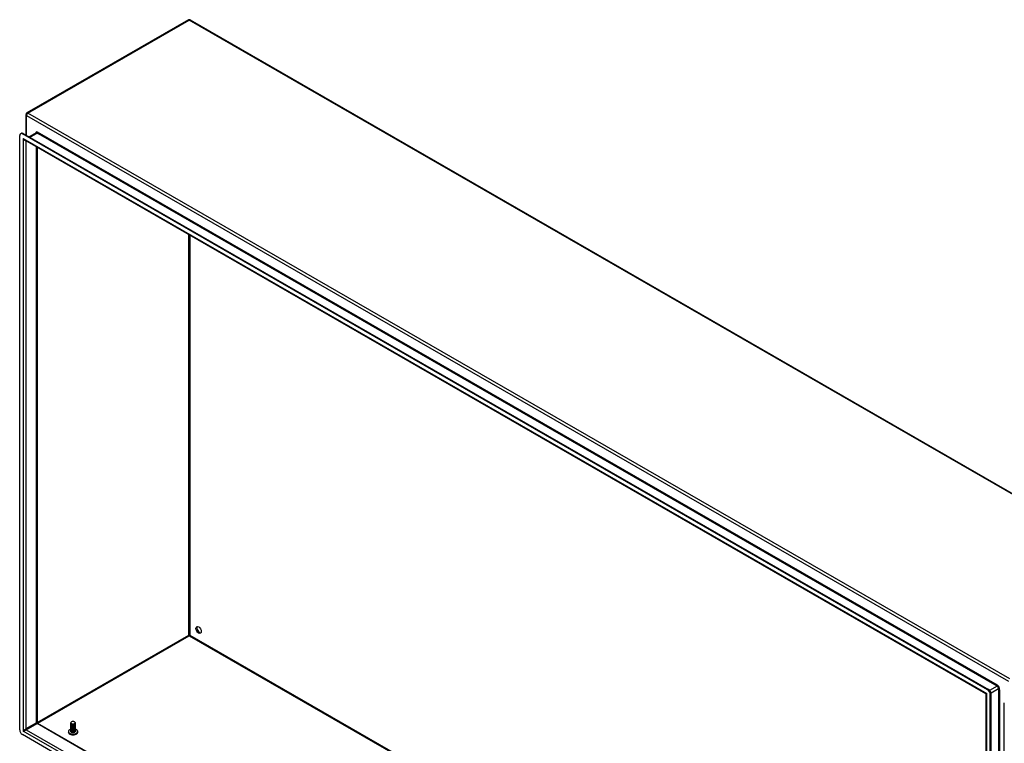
# Model space of a CAD drawing. Header units: inches. Extents: x 26 to 729, y 80 to 337.
# Tile 107 of 155: x 619 to 670, y 300 to 337. Entities that reach past the tile are written whole.
import ezdxf

# ---------------------------------------------------------------- set-up
doc = ezdxf.new("R2010")
doc.units = ezdxf.units.IN
doc.header["$MEASUREMENT"] = 0
doc.layers.add('Visible Edges(ANSI)', color=7, linetype='Continuous', lineweight=25)
doc.layers.add('Visible Tangent Edges(ANSI)', color=7, linetype='Continuous', lineweight=25)

msp = doc.modelspace()

# ---------------------------------------------------------------- linework, layer by layer
at = {"layer": 'Visible Edges(ANSI)'}
for p, q in [((627.379, 336.975), (619.034, 332.169)), ((627.478, 336.975), (678.25, 307.737)), ((618.984, 331.031), (618.984, 332.083)), ((618.657, 300.278), (618.657, 331.003)), ((618.698, 331.094), (618.746, 331.122)), ((668.706, 302.343), (618.796, 331.084)), ((618.844, 331.112), (668.754, 302.371)), ((619.506, 331.139), (619.152, 330.935)), ((668.62, 302.15), (618.923, 330.769)), ((619.563, 330.401), (619.563, 300.657)), ((627.428, 305.167), (627.428, 305.141)), ((668.636, 271.644), (668.636, 302.123)), ((668.845, 271.377), (668.845, 302.102)), ((668.893, 271.404), (668.893, 302.13)), ((669.569, 270.96), (669.569, 301.685)), ((619.578, 300.63), (668.636, 272.38)), ((621.302, 300.617), (621.302, 300.62)), ((621.302, 300.585), (621.302, 300.588)), ((621.302, 300.553), (621.302, 300.556)), ((621.302, 300.521), (621.302, 300.524)), ((621.302, 300.488), (621.302, 300.492)), ((621.302, 300.456), (621.302, 300.459)), ((621.302, 300.424), (621.302, 300.427)), ((621.302, 300.392), (621.302, 300.395)), ((621.344, 300.569), (621.331, 300.576)), ((621.344, 300.537), (621.331, 300.544)), ((621.344, 300.505), (621.331, 300.512)), ((621.344, 300.473), (621.331, 300.48)), ((621.344, 300.44), (621.331, 300.448)), ((621.344, 300.408), (621.331, 300.416)), ((621.344, 300.376), (621.331, 300.383)), ((621.344, 300.601), (621.336, 300.606)), ((621.484, 300.604), (621.483, 300.604)), ((621.496, 300.579), (621.483, 300.572)), ((621.496, 300.547), (621.483, 300.54)), ((621.496, 300.515), (621.483, 300.508)), ((621.496, 300.483), (621.483, 300.476)), ((621.496, 300.451), (621.483, 300.443)), ((621.496, 300.419), (621.483, 300.411)), ((621.496, 300.386), (621.483, 300.379)), ((621.491, 300.693), (621.496, 300.69)), ((621.534, 300.633), (621.534, 300.636)), ((621.534, 300.601), (621.534, 300.604)), ((621.534, 300.569), (621.534, 300.572)), ((621.534, 300.537), (621.534, 300.54)), ((621.534, 300.504), (621.534, 300.508)), ((621.534, 300.472), (621.534, 300.476)), ((621.534, 300.44), (621.534, 300.443)), ((621.534, 300.408), (621.534, 300.411)), ((668.706, 271.296), (618.796, 300.037)), ((621.302, 300.36), (621.302, 300.363)), ((621.302, 300.327), (621.302, 300.331)), ((621.302, 300.295), (621.302, 300.298)), ((621.302, 300.263), (621.302, 300.266)), ((621.302, 300.231), (621.302, 300.234)), ((621.302, 300.199), (621.302, 300.202)), ((621.344, 300.344), (621.331, 300.351)), ((621.344, 300.312), (621.331, 300.319)), ((621.344, 300.279), (621.331, 300.287)), ((621.344, 300.247), (621.331, 300.255)), ((621.344, 300.215), (621.331, 300.222)), ((621.344, 300.183), (621.331, 300.19)), ((621.336, 300.155), (621.331, 300.158)), ((621.496, 300.354), (621.483, 300.347)), ((621.496, 300.322), (621.483, 300.315)), ((621.496, 300.29), (621.483, 300.282)), ((621.496, 300.258), (621.483, 300.25)), ((621.496, 300.225), (621.483, 300.218)), ((621.496, 300.193), (621.483, 300.186)), ((621.496, 300.161), (621.484, 300.154)), ((621.534, 300.376), (621.534, 300.379)), ((621.534, 300.344), (621.534, 300.347)), ((621.534, 300.311), (621.534, 300.315)), ((621.534, 300.279), (621.534, 300.282)), ((621.534, 300.247), (621.534, 300.25)), ((621.534, 300.215), (621.534, 300.218))]:
    msp.add_line(p, q, dxfattribs=at)
at = {"layer": 'Visible Edges(ANSI)', "flags": 128}
for points in [[(668.636, 302.123), (668.635, 302.131), (668.631, 302.139), (668.626, 302.146), (668.62, 302.15)], [(619.578, 300.63), (619.572, 300.635), (619.567, 300.642), (619.564, 300.65), (619.563, 300.657)], [(621.496, 300.69), (621.51, 300.681), (621.521, 300.67), (621.529, 300.658), (621.533, 300.645), (621.534, 300.633), (621.531, 300.62), (621.525, 300.608), (621.515, 300.596), (621.502, 300.586), (621.486, 300.577), (621.469, 300.57), (621.449, 300.565), (621.429, 300.562), (621.408, 300.561), (621.388, 300.562), (621.369, 300.566), (621.351, 300.571), (621.335, 300.577), (621.322, 300.586), (621.312, 300.595), (621.305, 300.606), (621.302, 300.616), (621.303, 300.627), (621.307, 300.638)], [(621.302, 300.617), (621.303, 300.609), (621.306, 300.601), (621.311, 300.594), (621.317, 300.586), (621.326, 300.58), (621.336, 300.574), (621.347, 300.569), (621.36, 300.565), (621.374, 300.561), (621.388, 300.559), (621.403, 300.558), (621.418, 300.558), (621.433, 300.56), (621.448, 300.562), (621.462, 300.565), (621.476, 300.57), (621.489, 300.576), (621.5, 300.582), (621.51, 300.589), (621.519, 300.597), (621.525, 300.606), (621.53, 300.615), (621.533, 300.624), (621.534, 300.633)], [(621.532, 300.619), (621.534, 300.608), (621.534, 300.597), (621.531, 300.587), (621.525, 300.577), (621.517, 300.567), (621.507, 300.558), (621.495, 300.55), (621.482, 300.543), (621.466, 300.538), (621.45, 300.533), (621.433, 300.531), (621.416, 300.529), (621.399, 300.529), (621.382, 300.531), (621.366, 300.534), (621.351, 300.538), (621.338, 300.544), (621.326, 300.551), (621.317, 300.558), (621.309, 300.566), (621.304, 300.575), (621.302, 300.584), (621.302, 300.594), (621.305, 300.603)], [(621.302, 300.585), (621.303, 300.577), (621.306, 300.569), (621.311, 300.561), (621.317, 300.554), (621.326, 300.548), (621.336, 300.542), (621.347, 300.537), (621.36, 300.532), (621.374, 300.529), (621.388, 300.527), (621.403, 300.526), (621.418, 300.526), (621.433, 300.527), (621.448, 300.53), (621.462, 300.533), (621.476, 300.538), (621.489, 300.543), (621.5, 300.55), (621.51, 300.557), (621.519, 300.565), (621.525, 300.573), (621.53, 300.582), (621.533, 300.592), (621.534, 300.601)], [(621.532, 300.587), (621.534, 300.576), (621.534, 300.565), (621.531, 300.555), (621.525, 300.544), (621.517, 300.535), (621.507, 300.526), (621.495, 300.518), (621.482, 300.511), (621.466, 300.505), (621.45, 300.501), (621.433, 300.498), (621.416, 300.497), (621.399, 300.497), (621.382, 300.499), (621.366, 300.502), (621.351, 300.506), (621.338, 300.512), (621.326, 300.518), (621.317, 300.526), (621.309, 300.534), (621.304, 300.543), (621.302, 300.552), (621.302, 300.561), (621.305, 300.57)], [(621.302, 300.553), (621.303, 300.545), (621.306, 300.537), (621.311, 300.529), (621.317, 300.522), (621.326, 300.515), (621.336, 300.509), (621.347, 300.504), (621.36, 300.5), (621.374, 300.497), (621.388, 300.495), (621.403, 300.494), (621.418, 300.494), (621.433, 300.495), (621.448, 300.498), (621.462, 300.501), (621.476, 300.506), (621.489, 300.511), (621.5, 300.518), (621.51, 300.525), (621.519, 300.533), (621.525, 300.541), (621.53, 300.55), (621.533, 300.559), (621.534, 300.569)], [(621.532, 300.554), (621.534, 300.544), (621.534, 300.533), (621.531, 300.522), (621.525, 300.512), (621.517, 300.503), (621.507, 300.494), (621.495, 300.486), (621.482, 300.479), (621.467, 300.473), (621.45, 300.469), (621.433, 300.466), (621.416, 300.465), (621.399, 300.465), (621.382, 300.467), (621.366, 300.47), (621.351, 300.474), (621.338, 300.48), (621.326, 300.486), (621.317, 300.494), (621.309, 300.502), (621.304, 300.511), (621.302, 300.52), (621.302, 300.529), (621.305, 300.538)], [(621.302, 300.521), (621.303, 300.513), (621.306, 300.505), (621.311, 300.497), (621.317, 300.49), (621.326, 300.483), (621.336, 300.477), (621.347, 300.472), (621.36, 300.468), (621.374, 300.465), (621.388, 300.463), (621.403, 300.462), (621.418, 300.462), (621.433, 300.463), (621.448, 300.465), (621.462, 300.469), (621.476, 300.473), (621.489, 300.479), (621.5, 300.485), (621.51, 300.493), (621.519, 300.501), (621.525, 300.509), (621.53, 300.518), (621.533, 300.527), (621.534, 300.537)], [(621.532, 300.522), (621.534, 300.512), (621.534, 300.501), (621.531, 300.49), (621.525, 300.48), (621.517, 300.47), (621.507, 300.461), (621.495, 300.453), (621.482, 300.447), (621.467, 300.441), (621.45, 300.437), (621.433, 300.434), (621.416, 300.433), (621.399, 300.433), (621.382, 300.434), (621.366, 300.437), (621.351, 300.442), (621.338, 300.447), (621.326, 300.454), (621.317, 300.462), (621.309, 300.47), (621.304, 300.479), (621.302, 300.488), (621.302, 300.497), (621.305, 300.506)], [(621.302, 300.488), (621.303, 300.48), (621.306, 300.472), (621.311, 300.465), (621.317, 300.458), (621.326, 300.451), (621.336, 300.445), (621.347, 300.44), (621.36, 300.436), (621.374, 300.433), (621.388, 300.431), (621.403, 300.429), (621.418, 300.43), (621.433, 300.431), (621.448, 300.433), (621.462, 300.437), (621.476, 300.441), (621.489, 300.447), (621.5, 300.453), (621.51, 300.46), (621.519, 300.468), (621.525, 300.477), (621.53, 300.486), (621.533, 300.495), (621.534, 300.504)], [(621.532, 300.49), (621.534, 300.479), (621.534, 300.469), (621.531, 300.458), (621.525, 300.448), (621.517, 300.438), (621.507, 300.429), (621.495, 300.421), (621.482, 300.414), (621.467, 300.409), (621.45, 300.405), (621.433, 300.402), (621.416, 300.4), (621.399, 300.401), (621.382, 300.402), (621.366, 300.405), (621.351, 300.41), (621.338, 300.415), (621.326, 300.422), (621.317, 300.429), (621.309, 300.438), (621.304, 300.447), (621.302, 300.456), (621.302, 300.465), (621.305, 300.474)], [(621.302, 300.456), (621.303, 300.448), (621.306, 300.44), (621.311, 300.433), (621.317, 300.425), (621.326, 300.419), (621.336, 300.413), (621.347, 300.408), (621.36, 300.404), (621.374, 300.4), (621.388, 300.398), (621.403, 300.397), (621.418, 300.397), (621.433, 300.399), (621.448, 300.401), (621.462, 300.404), (621.476, 300.409), (621.489, 300.415), (621.5, 300.421), (621.51, 300.428), (621.519, 300.436), (621.525, 300.445), (621.53, 300.454), (621.533, 300.463), (621.534, 300.472)], [(621.532, 300.458), (621.534, 300.447), (621.534, 300.436), (621.531, 300.426), (621.525, 300.416), (621.517, 300.406), (621.507, 300.397), (621.495, 300.389), (621.482, 300.382), (621.467, 300.377), (621.45, 300.372), (621.433, 300.37), (621.416, 300.368), (621.399, 300.368), (621.382, 300.37), (621.366, 300.373), (621.351, 300.377), (621.338, 300.383), (621.326, 300.39), (621.317, 300.397), (621.309, 300.406), (621.304, 300.414), (621.302, 300.423), (621.302, 300.433), (621.305, 300.442)], [(621.302, 300.424), (621.303, 300.416), (621.306, 300.408), (621.311, 300.4), (621.317, 300.393), (621.326, 300.387), (621.336, 300.381), (621.347, 300.376), (621.36, 300.371), (621.374, 300.368), (621.388, 300.366), (621.403, 300.365), (621.418, 300.365), (621.433, 300.366), (621.448, 300.369), (621.462, 300.372), (621.476, 300.377), (621.489, 300.382), (621.5, 300.389), (621.51, 300.396), (621.519, 300.404), (621.525, 300.413), (621.53, 300.421), (621.533, 300.431), (621.534, 300.44)], [(621.532, 300.426), (621.534, 300.415), (621.534, 300.404), (621.531, 300.394), (621.525, 300.383), (621.517, 300.374), (621.507, 300.365), (621.495, 300.357), (621.482, 300.35), (621.467, 300.345), (621.45, 300.34), (621.433, 300.337), (621.416, 300.336), (621.399, 300.336), (621.382, 300.338), (621.366, 300.341), (621.351, 300.345), (621.338, 300.351), (621.326, 300.358), (621.317, 300.365), (621.309, 300.373), (621.304, 300.382), (621.302, 300.391), (621.302, 300.4), (621.305, 300.41)], [(621.302, 300.392), (621.303, 300.384), (621.306, 300.376), (621.311, 300.368), (621.317, 300.361), (621.326, 300.354), (621.336, 300.349), (621.347, 300.343), (621.36, 300.339), (621.374, 300.336), (621.388, 300.334), (621.403, 300.333), (621.418, 300.333), (621.433, 300.334), (621.448, 300.337), (621.462, 300.34), (621.476, 300.345), (621.489, 300.35), (621.5, 300.357), (621.51, 300.364), (621.519, 300.372), (621.525, 300.38), (621.53, 300.389), (621.533, 300.399), (621.534, 300.408)], [(621.532, 300.393), (621.534, 300.383), (621.534, 300.372), (621.531, 300.361), (621.525, 300.351), (621.517, 300.342), (621.507, 300.333), (621.495, 300.325), (621.482, 300.318), (621.466, 300.312), (621.45, 300.308), (621.433, 300.305), (621.416, 300.304), (621.399, 300.304), (621.382, 300.306), (621.366, 300.309), (621.351, 300.313), (621.338, 300.319), (621.326, 300.325), (621.317, 300.333), (621.309, 300.341), (621.304, 300.35), (621.302, 300.359), (621.302, 300.368), (621.305, 300.377)], [(621.314, 300.677), (621.31, 300.67), (621.307, 300.663), (621.305, 300.656), (621.305, 300.649), (621.306, 300.641), (621.308, 300.634), (621.312, 300.627), (621.317, 300.621), (621.324, 300.614), (621.331, 300.609), (621.34, 300.603), (621.35, 300.599), (621.361, 300.595), (621.372, 300.592), (621.384, 300.589), (621.396, 300.588), (621.409, 300.587), (621.422, 300.588), (621.434, 300.589), (621.446, 300.591), (621.458, 300.594), (621.469, 300.597), (621.479, 300.602), (621.488, 300.607)], [(621.344, 300.601), (621.348, 300.599), (621.353, 300.597), (621.358, 300.595), (621.363, 300.593), (621.369, 300.591), (621.374, 300.59), (621.38, 300.589), (621.386, 300.588), (621.393, 300.587), (621.399, 300.586), (621.405, 300.586), (621.412, 300.586), (621.418, 300.586), (621.425, 300.587), (621.431, 300.587), (621.438, 300.588), (621.444, 300.59), (621.45, 300.591), (621.456, 300.593), (621.462, 300.595), (621.468, 300.597), (621.473, 300.599), (621.478, 300.602), (621.483, 300.604)], [(621.344, 300.569), (621.348, 300.567), (621.353, 300.565), (621.358, 300.563), (621.363, 300.561), (621.369, 300.559), (621.374, 300.558), (621.38, 300.556), (621.386, 300.555), (621.393, 300.555), (621.399, 300.554), (621.405, 300.554), (621.412, 300.554), (621.418, 300.554), (621.425, 300.555), (621.431, 300.555), (621.438, 300.556), (621.444, 300.557), (621.45, 300.559), (621.456, 300.561), (621.462, 300.562), (621.468, 300.565), (621.473, 300.567), (621.478, 300.569), (621.483, 300.572)], [(621.344, 300.537), (621.348, 300.535), (621.353, 300.532), (621.358, 300.53), (621.363, 300.528), (621.369, 300.527), (621.374, 300.525), (621.38, 300.524), (621.386, 300.523), (621.393, 300.522), (621.399, 300.522), (621.405, 300.522), (621.412, 300.522), (621.418, 300.522), (621.425, 300.522), (621.431, 300.523), (621.438, 300.524), (621.444, 300.525), (621.45, 300.527), (621.456, 300.528), (621.462, 300.53), (621.468, 300.532), (621.473, 300.535), (621.478, 300.537), (621.483, 300.54)], [(621.344, 300.505), (621.348, 300.502), (621.353, 300.5), (621.358, 300.498), (621.363, 300.496), (621.369, 300.495), (621.374, 300.493), (621.38, 300.492), (621.386, 300.491), (621.393, 300.49), (621.399, 300.49), (621.405, 300.49), (621.412, 300.49), (621.418, 300.49), (621.425, 300.49), (621.431, 300.491), (621.438, 300.492), (621.444, 300.493), (621.45, 300.494), (621.456, 300.496), (621.462, 300.498), (621.468, 300.5), (621.473, 300.503), (621.478, 300.505), (621.483, 300.508)], [(621.344, 300.473), (621.348, 300.47), (621.353, 300.468), (621.358, 300.466), (621.363, 300.464), (621.369, 300.462), (621.374, 300.461), (621.38, 300.46), (621.386, 300.459), (621.393, 300.458), (621.399, 300.458), (621.405, 300.457), (621.412, 300.457), (621.418, 300.458), (621.425, 300.458), (621.431, 300.459), (621.438, 300.46), (621.444, 300.461), (621.45, 300.462), (621.456, 300.464), (621.462, 300.466), (621.468, 300.468), (621.473, 300.47), (621.478, 300.473), (621.483, 300.476)], [(621.344, 300.44), (621.348, 300.438), (621.353, 300.436), (621.358, 300.434), (621.363, 300.432), (621.369, 300.43), (621.374, 300.429), (621.38, 300.428), (621.386, 300.427), (621.393, 300.426), (621.399, 300.425), (621.405, 300.425), (621.412, 300.425), (621.418, 300.425), (621.425, 300.426), (621.431, 300.427), (621.438, 300.427), (621.444, 300.429), (621.45, 300.43), (621.456, 300.432), (621.462, 300.434), (621.468, 300.436), (621.473, 300.438), (621.478, 300.441), (621.483, 300.443)], [(621.344, 300.408), (621.348, 300.406), (621.353, 300.404), (621.358, 300.402), (621.363, 300.4), (621.369, 300.398), (621.374, 300.397), (621.38, 300.395), (621.386, 300.394), (621.393, 300.394), (621.399, 300.393), (621.405, 300.393), (621.412, 300.393), (621.418, 300.393), (621.425, 300.394), (621.431, 300.394), (621.438, 300.395), (621.444, 300.396), (621.45, 300.398), (621.456, 300.4), (621.462, 300.402), (621.468, 300.404), (621.473, 300.406), (621.478, 300.409), (621.483, 300.411)], [(621.344, 300.376), (621.348, 300.374), (621.353, 300.371), (621.358, 300.369), (621.363, 300.368), (621.369, 300.366), (621.374, 300.364), (621.38, 300.363), (621.386, 300.362), (621.393, 300.362), (621.399, 300.361), (621.405, 300.361), (621.412, 300.361), (621.418, 300.361), (621.425, 300.361), (621.431, 300.362), (621.438, 300.363), (621.444, 300.364), (621.45, 300.366), (621.456, 300.367), (621.462, 300.369), (621.468, 300.371), (621.473, 300.374), (621.478, 300.376), (621.483, 300.379)], [(621.488, 300.607), (621.497, 300.612), (621.504, 300.618), (621.511, 300.624), (621.516, 300.631), (621.519, 300.638), (621.521, 300.645), (621.522, 300.652), (621.52, 300.659), (621.518, 300.666), (621.514, 300.673), (621.508, 300.68), (621.501, 300.686), (621.493, 300.692), (621.484, 300.697), (621.474, 300.701), (621.464, 300.705), (621.452, 300.708), (621.44, 300.71), (621.428, 300.712), (621.415, 300.712), (621.402, 300.712), (621.39, 300.711), (621.377, 300.709), (621.366, 300.707)], [(621.24, 300.285), (621.227, 300.276), (621.215, 300.266), (621.204, 300.254), (621.195, 300.242), (621.187, 300.23), (621.18, 300.216), (621.175, 300.201), (621.173, 300.186), (621.172, 300.171), (621.174, 300.156), (621.177, 300.141), (621.183, 300.127), (621.19, 300.114), (621.199, 300.101), (621.209, 300.089), (621.22, 300.079)], [(621.302, 300.36), (621.303, 300.352), (621.306, 300.344), (621.311, 300.336), (621.317, 300.329), (621.326, 300.322), (621.336, 300.316), (621.347, 300.311), (621.36, 300.307), (621.374, 300.304), (621.388, 300.302), (621.403, 300.301), (621.418, 300.301), (621.433, 300.302), (621.448, 300.304), (621.462, 300.308), (621.476, 300.312), (621.489, 300.318), (621.5, 300.324), (621.51, 300.332), (621.519, 300.34), (621.525, 300.348), (621.53, 300.357), (621.533, 300.366), (621.534, 300.376)], [(621.532, 300.361), (621.534, 300.351), (621.534, 300.34), (621.531, 300.329), (621.525, 300.319), (621.517, 300.309), (621.507, 300.3), (621.495, 300.293), (621.482, 300.286), (621.466, 300.28), (621.45, 300.276), (621.433, 300.273), (621.416, 300.272), (621.399, 300.272), (621.382, 300.274), (621.366, 300.277), (621.351, 300.281), (621.338, 300.286), (621.326, 300.293), (621.317, 300.301), (621.309, 300.309), (621.304, 300.318), (621.302, 300.327), (621.302, 300.336), (621.305, 300.345)], [(621.302, 300.327), (621.303, 300.319), (621.306, 300.311), (621.311, 300.304), (621.317, 300.297), (621.326, 300.29), (621.336, 300.284), (621.347, 300.279), (621.36, 300.275), (621.374, 300.272), (621.388, 300.27), (621.403, 300.269), (621.418, 300.269), (621.433, 300.27), (621.448, 300.272), (621.462, 300.276), (621.476, 300.28), (621.489, 300.286), (621.5, 300.292), (621.51, 300.3), (621.519, 300.307), (621.525, 300.316), (621.53, 300.325), (621.533, 300.334), (621.534, 300.344)], [(621.532, 300.329), (621.534, 300.318), (621.534, 300.308), (621.531, 300.297), (621.525, 300.287), (621.517, 300.277), (621.507, 300.268), (621.495, 300.26), (621.482, 300.254), (621.466, 300.248), (621.45, 300.244), (621.433, 300.241), (621.416, 300.24), (621.399, 300.24), (621.382, 300.241), (621.366, 300.244), (621.351, 300.249), (621.338, 300.254), (621.326, 300.261), (621.317, 300.268), (621.309, 300.277), (621.304, 300.286), (621.302, 300.295), (621.302, 300.304), (621.305, 300.313)], [(621.302, 300.295), (621.303, 300.287), (621.306, 300.279), (621.311, 300.272), (621.317, 300.265), (621.326, 300.258), (621.336, 300.252), (621.347, 300.247), (621.36, 300.243), (621.374, 300.24), (621.388, 300.237), (621.403, 300.236), (621.418, 300.236), (621.433, 300.238), (621.448, 300.24), (621.462, 300.244), (621.476, 300.248), (621.489, 300.254), (621.5, 300.26), (621.51, 300.267), (621.519, 300.275), (621.525, 300.284), (621.53, 300.293), (621.533, 300.302), (621.534, 300.311)], [(621.532, 300.297), (621.534, 300.286), (621.534, 300.275), (621.531, 300.265), (621.525, 300.255), (621.517, 300.245), (621.507, 300.236), (621.495, 300.228), (621.482, 300.221), (621.466, 300.216), (621.45, 300.212), (621.433, 300.209), (621.416, 300.207), (621.399, 300.208), (621.382, 300.209), (621.366, 300.212), (621.351, 300.217), (621.338, 300.222), (621.326, 300.229), (621.317, 300.236), (621.309, 300.245), (621.304, 300.253), (621.302, 300.263), (621.302, 300.272), (621.305, 300.281)], [(621.302, 300.263), (621.303, 300.255), (621.306, 300.247), (621.311, 300.239), (621.317, 300.232), (621.326, 300.226), (621.336, 300.22), (621.347, 300.215), (621.36, 300.211), (621.374, 300.207), (621.388, 300.205), (621.403, 300.204), (621.418, 300.204), (621.433, 300.206), (621.448, 300.208), (621.462, 300.211), (621.476, 300.216), (621.489, 300.221), (621.5, 300.228), (621.51, 300.235), (621.519, 300.243), (621.525, 300.252), (621.53, 300.261), (621.533, 300.27), (621.534, 300.279)], [(621.532, 300.265), (621.534, 300.254), (621.534, 300.243), (621.531, 300.233), (621.525, 300.222), (621.517, 300.213), (621.507, 300.204), (621.495, 300.196), (621.482, 300.189), (621.467, 300.184), (621.45, 300.179), (621.433, 300.177), (621.416, 300.175), (621.399, 300.175), (621.382, 300.177), (621.366, 300.18), (621.351, 300.184), (621.338, 300.19), (621.326, 300.197), (621.317, 300.204), (621.309, 300.212), (621.304, 300.221), (621.302, 300.23), (621.302, 300.24), (621.305, 300.249)], [(621.302, 300.231), (621.303, 300.223), (621.306, 300.215), (621.311, 300.207), (621.317, 300.2), (621.326, 300.194), (621.336, 300.188), (621.347, 300.183), (621.36, 300.178), (621.374, 300.175), (621.388, 300.173), (621.403, 300.172), (621.418, 300.172), (621.433, 300.173), (621.448, 300.176), (621.462, 300.179), (621.476, 300.184), (621.489, 300.189), (621.5, 300.196), (621.51, 300.203), (621.519, 300.211), (621.525, 300.219), (621.53, 300.228), (621.533, 300.238), (621.534, 300.247)], [(621.532, 300.233), (621.534, 300.222), (621.534, 300.211), (621.531, 300.201), (621.525, 300.19), (621.517, 300.181), (621.507, 300.172), (621.495, 300.164), (621.482, 300.157), (621.467, 300.151), (621.45, 300.147), (621.433, 300.144), (621.416, 300.143), (621.399, 300.143), (621.382, 300.145), (621.366, 300.148), (621.351, 300.152), (621.338, 300.158), (621.326, 300.164), (621.317, 300.172), (621.309, 300.18), (621.304, 300.189), (621.302, 300.198), (621.302, 300.207), (621.305, 300.216)], [(621.302, 300.199), (621.303, 300.191), (621.306, 300.183), (621.311, 300.175), (621.317, 300.168), (621.326, 300.161), (621.336, 300.155), (621.347, 300.15), (621.36, 300.146), (621.374, 300.143), (621.388, 300.141), (621.403, 300.14), (621.418, 300.14), (621.433, 300.141), (621.448, 300.144), (621.462, 300.147), (621.476, 300.152), (621.489, 300.157), (621.5, 300.164), (621.51, 300.171), (621.519, 300.179), (621.525, 300.187), (621.53, 300.196), (621.533, 300.205), (621.534, 300.215)], [(621.484, 300.154), (621.479, 300.151), (621.474, 300.149), (621.468, 300.146), (621.462, 300.144), (621.456, 300.142), (621.45, 300.141), (621.443, 300.14), (621.437, 300.138), (621.43, 300.138), (621.424, 300.137), (621.417, 300.137), (621.41, 300.137), (621.403, 300.137), (621.396, 300.137), (621.39, 300.138), (621.383, 300.139), (621.376, 300.14), (621.37, 300.142), (621.364, 300.143), (621.358, 300.145), (621.352, 300.147), (621.347, 300.15), (621.341, 300.152), (621.336, 300.155)], [(621.344, 300.344), (621.348, 300.341), (621.353, 300.339), (621.358, 300.337), (621.363, 300.335), (621.369, 300.334), (621.374, 300.332), (621.38, 300.331), (621.386, 300.33), (621.393, 300.329), (621.399, 300.329), (621.405, 300.329), (621.412, 300.329), (621.418, 300.329), (621.425, 300.329), (621.431, 300.33), (621.438, 300.331), (621.444, 300.332), (621.45, 300.334), (621.456, 300.335), (621.462, 300.337), (621.468, 300.339), (621.473, 300.342), (621.478, 300.344), (621.483, 300.347)], [(621.344, 300.312), (621.348, 300.309), (621.353, 300.307), (621.358, 300.305), (621.363, 300.303), (621.369, 300.302), (621.374, 300.3), (621.38, 300.299), (621.386, 300.298), (621.393, 300.297), (621.399, 300.297), (621.405, 300.296), (621.412, 300.296), (621.418, 300.297), (621.425, 300.297), (621.431, 300.298), (621.438, 300.299), (621.444, 300.3), (621.45, 300.301), (621.456, 300.303), (621.462, 300.305), (621.468, 300.307), (621.473, 300.309), (621.478, 300.312), (621.483, 300.315)], [(621.344, 300.279), (621.348, 300.277), (621.353, 300.275), (621.358, 300.273), (621.363, 300.271), (621.369, 300.269), (621.374, 300.268), (621.38, 300.267), (621.386, 300.266), (621.393, 300.265), (621.399, 300.265), (621.405, 300.264), (621.412, 300.264), (621.418, 300.264), (621.425, 300.265), (621.431, 300.266), (621.438, 300.267), (621.444, 300.268), (621.45, 300.269), (621.456, 300.271), (621.462, 300.273), (621.468, 300.275), (621.473, 300.277), (621.478, 300.28), (621.483, 300.282)], [(621.344, 300.247), (621.348, 300.245), (621.353, 300.243), (621.358, 300.241), (621.363, 300.239), (621.369, 300.237), (621.374, 300.236), (621.38, 300.235), (621.386, 300.234), (621.393, 300.233), (621.399, 300.232), (621.405, 300.232), (621.412, 300.232), (621.418, 300.232), (621.425, 300.233), (621.431, 300.233), (621.438, 300.234), (621.444, 300.236), (621.45, 300.237), (621.456, 300.239), (621.462, 300.241), (621.468, 300.243), (621.473, 300.245), (621.478, 300.248), (621.483, 300.25)], [(621.344, 300.215), (621.348, 300.213), (621.353, 300.21), (621.358, 300.208), (621.363, 300.207), (621.369, 300.205), (621.374, 300.204), (621.38, 300.202), (621.386, 300.201), (621.393, 300.201), (621.399, 300.2), (621.405, 300.2), (621.412, 300.2), (621.418, 300.2), (621.425, 300.2), (621.431, 300.201), (621.438, 300.202), (621.444, 300.203), (621.45, 300.205), (621.456, 300.207), (621.462, 300.208), (621.468, 300.211), (621.473, 300.213), (621.478, 300.215), (621.483, 300.218)], [(621.344, 300.183), (621.348, 300.18), (621.353, 300.178), (621.358, 300.176), (621.363, 300.174), (621.369, 300.173), (621.374, 300.171), (621.38, 300.17), (621.386, 300.169), (621.393, 300.168), (621.399, 300.168), (621.405, 300.168), (621.412, 300.168), (621.418, 300.168), (621.425, 300.168), (621.431, 300.169), (621.438, 300.17), (621.444, 300.171), (621.45, 300.173), (621.456, 300.174), (621.462, 300.176), (621.468, 300.178), (621.473, 300.181), (621.478, 300.183), (621.483, 300.186)], [(621.495, 300.16), (621.495, 300.16), (621.495, 300.16), (621.494, 300.16), (621.494, 300.16), (621.494, 300.16), (621.494, 300.16), (621.494, 300.16), (621.493, 300.159), (621.493, 300.159), (621.493, 300.159), (621.493, 300.159), (621.493, 300.159), (621.492, 300.159), (621.492, 300.159), (621.492, 300.159), (621.492, 300.158), (621.491, 300.158), (621.491, 300.158), (621.491, 300.158), (621.491, 300.158), (621.491, 300.158), (621.49, 300.158), (621.49, 300.158), (621.49, 300.157)], [(621.616, 300.079), (621.627, 300.089), (621.637, 300.101), (621.646, 300.114), (621.653, 300.127), (621.659, 300.141), (621.663, 300.156), (621.664, 300.171), (621.663, 300.186), (621.661, 300.201), (621.656, 300.216), (621.649, 300.23), (621.641, 300.242), (621.632, 300.254), (621.621, 300.266), (621.609, 300.276), (621.596, 300.285)]]:
    msp.add_lwpolyline(points, dxfattribs=at)
at = {"layer": 'Visible Edges(ANSI)'}
for centre, start, end in [((627.428, 336.889), 60.064, 119.936), ((619.083, 332.083), 119.936, 180)]:
    msp.add_arc(centre, 0.099, start, end, dxfattribs=at)
for centre, major_axis, ratio, start_param, end_param in [((618.796, 330.923), (-0.098, 0.171), 0.578093, 5.499721, 7.070517), ((618.844, 330.951), (-0.098, 0.171), 0.578093, 5.499721, 6.283185), ((627.959, 305.474), (-0.097, 0.169), 0.578093, 0.24866, 2.892933), ((627.428, 305.167), (0.031, -0.0179), 0.001672, 3.927958, 4.713356), ((627.428, 305.167), (-0.031, -0.0179), 0.001672, 1.569829, 2.355228), ((668.706, 302.182), (0.098, -0.171), 0.578093, 0.787332, 2.358128), ((668.754, 302.21), (-0.098, 0.171), 0.578093, 3.928925, 5.499721), ((621.418, 300.647), (0.116, 0), 0.575862, 2.039103, 2.673286), ((618.796, 300.198), (-0.098, 0.171), 0.578093, 0.787332, 2.358128), ((621.418, 300.196), (-0.236, 0), 0.575862, 5.216584, 10.479872), ((621.418, 300.154), (0.238, 0), 0.575862, 3.729223, 5.695555)]:
    msp.add_ellipse(centre, major_axis=major_axis, ratio=ratio, start_param=start_param, end_param=end_param, dxfattribs=at)
msp.add_ellipse((627.911, 305.446), major_axis=(-0.097, 0.169), ratio=0.578093, dxfattribs=at)
at = {"layer": 'Visible Tangent Edges(ANSI)'}
for p, q in [((619.083, 332.164), (627.428, 336.97)), ((678.2, 307.733), (627.428, 336.97)), ((619.013, 332.043), (669.785, 302.806)), ((619.013, 331.015), (619.013, 332.043)), ((669.855, 302.927), (619.083, 332.164)), ((618.796, 331.084), (618.844, 331.112)), ((619.181, 330.918), (619.556, 331.134)), ((619.556, 331.134), (619.627, 331.093)), ((669.22, 302.584), (619.578, 331.172)), ((669.199, 302.546), (619.627, 331.093)), ((618.838, 330.852), (668.665, 302.158)), ((618.838, 330.852), (618.838, 300.222)), ((618.978, 330.737), (618.978, 300.328)), ((619.534, 300.648), (619.534, 330.417)), ((627.407, 305.179), (627.407, 325.884)), ((627.45, 325.858), (627.45, 305.179)), ((619.563, 300.662), (627.407, 305.179)), ((619.587, 300.625), (627.428, 305.141)), ((627.428, 305.141), (668.636, 281.412)), ((627.45, 305.179), (668.636, 281.462)), ((669.199, 302.546), (668.811, 302.323)), ((668.881, 302.202), (669.269, 302.425)), ((669.269, 302.425), (669.269, 272.008)), ((669.312, 302.343), (669.312, 302.425)), ((668.665, 271.528), (668.665, 302.158)), ((668.754, 302.371), (668.706, 302.343)), ((668.845, 302.102), (668.893, 302.13)), ((669.312, 302.343), (669.312, 272.09)), ((619.534, 300.648), (618.978, 300.328)), ((619, 300.29), (619.556, 300.61)), ((668.636, 272.347), (619.556, 300.61)), ((668.665, 271.528), (618.838, 300.222)), ((619, 300.29), (668.636, 271.707))]:
    msp.add_line(p, q, dxfattribs=at)
for centre, major_axis, ratio, start_param, end_param in [((627.428, 336.889), (-0.0494, 0.0858), 0.578093, 5.499721, 6.283185), ((627.428, 336.889), (0.0494, 0.0858), 0.578093, 0, 0.783464), ((619.083, 332.083), (-0.099, 0), 0.575862, 0, 0.785398), ((619.083, 332.083), (-0.0494, -0.0858), 0.578093, 3.925057, 5.495853), ((619.083, 332.083), (-0.0494, 0.0858), 0.578093, 5.499721, 6.283185), ((619.578, 331.065), (-0.065, 0.113), 0.578093, 5.499721, 6.988298), ((619.556, 331.053), (-0.0494, 0.0858), 0.578093, 5.499721, 6.283185), ((619.556, 331.159), (0.0155, 0.0269), 0.578093, 3.925057, 5.495853), ((618.908, 330.892), (0.095, -0.132), 0.494861, 4.660263, 5.447595), ((618.908, 330.892), (0.066, -0.148), 0.494835, 4.763011, 6.227417), ((669.199, 302.572), (0.0155, 0.0269), 0.578093, 3.925057, 5.495853), ((669.199, 302.465), (0.0494, -0.0858), 0.578093, 0.787332, 2.358128), ((669.22, 302.478), (-0.065, 0.113), 0.578093, 3.928925, 5.499721), ((669.29, 302.412), (0.031, 0), 0.575862, 0.785398, 2.356194), ((668.735, 302.199), (0.115, 0.047), 0.112147, 3.228242, 4.015574), ((668.735, 302.199), (-0.0986, -0.0765), 0.115347, 5.408573, 6.193971), ((619.464, 300.582), (-0.0986, -0.0765), 0.115347, 3.052378, 3.837777), ((619.556, 300.635), (-0.0155, 0.0269), 0.578093, 0.787332, 2.358128), ((619.464, 300.582), (0.115, 0.047), 0.112147, 5.58637, 6.369835), ((618.908, 300.262), (-0.0986, -0.0765), 0.115347, 3.837777, 5.408573), ((618.908, 300.262), (0.115, 0.047), 0.112147, 4.015574, 5.58637), ((619, 300.315), (-0.0155, 0.0269), 0.578093, 0.787332, 2.358128)]:
    msp.add_ellipse(centre, major_axis=major_axis, ratio=ratio, start_param=start_param, end_param=end_param, dxfattribs=at)

doc.saveas('drawing.dxf')
